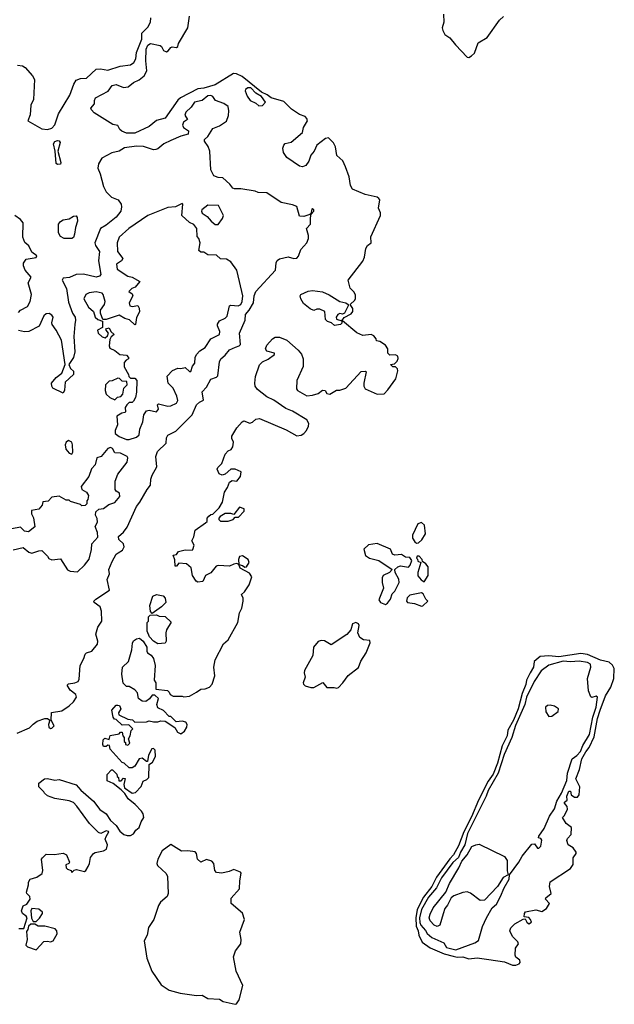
# Model space of a CAD drawing. Extents: x 2293830 to 2387798, y 66850 to 233222.
# Tile 59 of 192: x 2352770 to 2356922, y 162773 to 169641. Entities that reach past the tile are written whole.
import ezdxf

# ---------------------------------------------------------------- set-up
doc = ezdxf.new("R2010")
doc.units = 0

msp = doc.modelspace()

# ---------------------------------------------------------------- linework, layer by layer
at = {"layer": '0CON05XD'}
for points in [[(2354055, 169164.7), (2354015, 169159.7), (2353892.2, 169095), (2353875, 169080), (2353786.2, 168955), (2353725, 168937.7), (2353675, 168896), (2353575, 168849.4), (2353515, 168850.8), (2353482.7, 168862.7), (2353469.3, 168875), (2353455, 168904.2), (2353420.3, 168910.3), (2353291.2, 168991.2), (2353271.7, 169011.7), (2353267.5, 169025), (2353292.5, 169055), (2353291.7, 169078.3), (2353298.8, 169095), (2353388, 169142), (2353415, 169181.9), (2353445, 169188.2), (2353495, 169168.9), (2353527.1, 169172.9), (2353565.9, 169204.1), (2353605, 169222.5), (2353640.3, 169249.7), (2353656.9, 169285), (2353650, 169355), (2353653.6, 169436.4), (2353665, 169464.2), (2353683.8, 169475), (2353751.9, 169461.9), (2353761.2, 169455), (2353775, 169426.7), (2353795, 169416.7), (2353807, 169423), (2353825, 169447.5), (2353835, 169451.4), (2353865, 169446.5), (2353875, 169454.4), (2353880, 169475), (2353945.4, 169585), (2353955.4, 169665)], [(2355728.7, 169678.7), (2355731.5, 169625), (2355720, 169585), (2355725.6, 169565), (2355738.3, 169538.3), (2355774.2, 169514.2), (2355812.5, 169465), (2355895, 169380), (2355905, 169377.5), (2355925, 169390), (2355945, 169407.5), (2355971.2, 169478.8), (2356035, 169516.2), (2356120.9, 169639.1), (2356147.3, 169662.7)], [(2352755, 169324), (2352789.5, 169319.5), (2352807.7, 169307.7), (2352859.3, 169249.3), (2352873, 169223), (2352866.5, 169085), (2352848.9, 169045), (2352843.5, 168976.5), (2352827.5, 168935), (2352925, 168879.2), (2352965, 168874.6), (2352995, 168885.6), (2353015, 168908), (2353041.4, 168985), (2353120.9, 169115), (2353147.8, 169192.2), (2353165, 169218.8), (2353195, 169231.2), (2353235.9, 169234.1), (2353305, 169296.7), (2353335, 169298), (2353385, 169288), (2353472.1, 169317.9), (2353545, 169327.2), (2353567.8, 169342.2), (2353581.7, 169368.3), (2353585, 169412.9), (2353622.3, 169505), (2353622.7, 169547.3), (2353665, 169590), (2353684.6, 169625), (2353686.9, 169653.1)], [(2352765, 163302.5), (2352798.3, 163301.7), (2352822.5, 163375), (2352815, 163387.5), (2352790, 163405), (2352783.3, 163425), (2352795, 163460), (2352819.3, 163470.7), (2352843.3, 163505), (2352840, 163525), (2352820, 163545), (2352817.5, 163555), (2352832.5, 163605), (2352832.5, 163625), (2352843.9, 163646.1), (2352889.5, 163660.5), (2352926.7, 163685), (2352932.5, 163705), (2352922.5, 163785), (2352930, 163795), (2352955, 163820), (2353013, 163817), (2353075, 163827.5), (2353097.5, 163815), (2353117.5, 163765), (2353112.5, 163755), (2353092.5, 163745), (2353093.8, 163725), (2353104.4, 163714.4), (2353130, 163705), (2353135, 163693.3), (2353151.7, 163708.3), (2353167, 163713), (2353221.7, 163698.3), (2353233, 163707), (2353248, 163735), (2353257.5, 163755), (2353264.1, 163795.9), (2353285.7, 163824.3), (2353297.5, 163832.5), (2353355, 163842.9), (2353376.2, 163855), (2353383.8, 163885), (2353367.5, 163925), (2353375, 163942.5), (2353392.5, 163975), (2353389.3, 163979.3), (2353375, 163982.5), (2353336.2, 163963.8), (2353321.2, 163971.2), (2353258.8, 164035), (2353170, 164155), (2353145, 164180), (2353115, 164192), (2353015, 164208), (2352965, 164227.5), (2352942.5, 164245), (2352940, 164255), (2352905, 164290), (2352903.8, 164315), (2352943.8, 164345), (2352965, 164348.1), (2353015, 164336.2), (2353045, 164340.8), (2353165, 164303.8), (2353196.8, 164266.8), (2353285, 164188.8), (2353330.5, 164130.5), (2353375, 164102.5), (2353404, 164054), (2353445, 164020), (2353470.3, 163980.3), (2353497.9, 163957.9), (2353519.7, 163949.7), (2353545, 163950), (2353565, 163960.8), (2353581.9, 163988.1), (2353605.6, 164005), (2353618.1, 164045), (2353636.2, 164075), (2353631.7, 164101.7), (2353620.5, 164120.5), (2353576.4, 164166.4), (2353526.7, 164205), (2353503.8, 164243.8), (2353479.3, 164269.3), (2353422.5, 164312.5), (2353380.7, 164330.7), (2353380, 164375), (2353411.7, 164408.3), (2353418.3, 164408.3), (2353448.3, 164378.3), (2353451.7, 164361.7), (2353460, 164355), (2353461.7, 164331.7), (2353478.3, 164331.7), (2353495, 164350), (2353507, 164347), (2353497.5, 164305), (2353501.7, 164281.7), (2353555, 164246.7), (2353579.5, 164250.5), (2353617.6, 164292.4), (2353631.5, 164328.5), (2353658.9, 164341.1), (2353672, 164355), (2353673.3, 164446.7), (2353697.9, 164462.1), (2353718, 164502), (2353717.1, 164545), (2353705, 164558), (2353693.8, 164555), (2353670.2, 164509.8), (2353662.5, 164467.5), (2353655, 164466.7), (2353625, 164488.6), (2353604, 164486), (2353573.3, 164435), (2353555, 164423.3), (2353535, 164422.5), (2353500, 164455), (2353485, 164460), (2353401.7, 164551.7), (2353398.3, 164578.3), (2353385, 164580), (2353375, 164570), (2353355, 164570), (2353350, 164585), (2353353, 164617), (2353365, 164630), (2353395, 164620), (2353401.7, 164648.3), (2353465, 164660), (2353475, 164670), (2353485, 164670), (2353490, 164645), (2353500, 164635), (2353500, 164605), (2353508.3, 164598.3), (2353510, 164585), (2353525, 164580), (2353540, 164595), (2353530, 164625), (2353542.5, 164645), (2353548.3, 164681.7), (2353560, 164695), (2353531.7, 164721.7), (2353485, 164720), (2353445, 164760), (2353431.7, 164761.7), (2353423.3, 164776.7), (2353412.5, 164825), (2353445, 164860), (2353455, 164860), (2353466.4, 164856.4), (2353477.5, 164835), (2353460, 164805), (2353461.7, 164791.7), (2353525, 164762.5), (2353557, 164757), (2353575, 164740), (2353655, 164742.5), (2353675, 164750), (2353705, 164742.5), (2353735, 164742.5), (2353755, 164750), (2353787, 164747), (2353853, 164703), (2353871.9, 164671.9), (2353895, 164658.8), (2353921.2, 164678.8), (2353938, 164705), (2353940, 164725), (2353930.8, 164740.8), (2353905, 164748), (2353863, 164743), (2353825, 164780), (2353815, 164780), (2353775, 164822.5), (2353735, 164840), (2353727.5, 164865), (2353740, 164905), (2353715, 164930), (2353695, 164930), (2353676.4, 164903.6), (2353650, 164885), (2353625, 164887.5), (2353600, 164905), (2353592.5, 164945), (2353575, 164967.5), (2353535, 164990), (2353515, 164990), (2353493, 165013), (2353483.3, 165075), (2353487.5, 165125), (2353530, 165165), (2353553.3, 165245), (2353558.3, 165291.7), (2353565, 165307.5), (2353585, 165322.5), (2353607, 165327), (2353632.5, 165305), (2353657.5, 165265), (2353657.5, 165235), (2353663.3, 165225), (2353688.3, 165208.3), (2353704, 165185), (2353716.2, 165135), (2353710, 165035), (2353720, 165015), (2353721.7, 164971.7), (2353801.7, 164961.7), (2353815, 164950), (2353820, 164935), (2353843, 164923), (2353905, 164922.5), (2353917, 164917), (2353955, 164922.5), (2354005, 164950.8), (2354035, 164971.2), (2354065, 164974.2), (2354095, 164986), (2354115, 165006.7), (2354132.9, 165065), (2354126.9, 165125), (2354134.6, 165175.4), (2354193.4, 165286.6), (2354226.7, 165315), (2354294, 165435), (2354305.8, 165504.2), (2354321.2, 165535), (2354331.2, 165585), (2354330, 165605), (2354318.3, 165631.7), (2354339.5, 165650.5), (2354372.2, 165697.8), (2354390, 165755), (2354375, 165780), (2354310, 165815), (2354300, 165840), (2354287, 165847), (2354265, 165844.2), (2354235, 165829.6), (2354155.6, 165834.4), (2354141.4, 165828.6), (2354105, 165783.3), (2354067, 165763), (2354048.3, 165721.7), (2354015, 165717.5), (2354002.5, 165725), (2353976.7, 165765), (2353966.9, 165816.9), (2353936, 165846), (2353880.7, 165849.3), (2353865, 165830), (2353855, 165830), (2353853.8, 165873.8), (2353842.5, 165905), (2353865, 165910), (2353878.3, 165931.7), (2353925, 165942.5), (2353975, 165940), (2353980, 165945), (2353987.5, 165975), (2353972.5, 166005), (2353987, 166033), (2353995, 166080), (2354068.3, 166131.7), (2354078.3, 166141.7), (2354080, 166165), (2354091.7, 166178.3), (2354105, 166190), (2354118.3, 166191.7), (2354163.1, 166236.9), (2354186, 166275), (2354200, 166345), (2354221.8, 166378.2), (2354235.7, 166415), (2354253.5, 166426.5), (2354287.3, 166422.7), (2354310.8, 166455), (2354316.2, 166486.2), (2354274.1, 166505.9), (2354244.4, 166505.6), (2354205, 166471.2), (2354185, 166464), (2354163, 166473), (2354148.8, 166505), (2354152.7, 166517.3), (2354182.5, 166545), (2354205, 166610), (2354227, 166633), (2354246.4, 166643.6), (2354258.3, 166661.7), (2354263, 166693), (2354250.7, 166720.7), (2354252.5, 166735), (2354287.5, 166795), (2354323.6, 166836.4), (2354335, 166842.5), (2354376.6, 166826.6), (2354395, 166833.2), (2354420, 166855), (2354445, 166860), (2354630.6, 166780.6), (2354705, 166738.9), (2354735, 166743.1), (2354753.6, 166753.6), (2354772.5, 166775), (2354787.2, 166805), (2354788, 166825), (2354775, 166849.1), (2354675, 166910.5), (2354629.4, 166929.4), (2354545, 166988.1), (2354495, 167011.4), (2354431.7, 167061.7), (2354415.5, 167085), (2354410.9, 167105), (2354417.6, 167152.4), (2354445, 167233.8), (2354465, 167253.8), (2354505, 167272.5), (2354550, 167305), (2354550, 167315), (2354495, 167328.8), (2354487.1, 167345), (2354495, 167370), (2354536.2, 167415), (2354555, 167425.8), (2354585, 167425.7), (2354636.2, 167405), (2354715.7, 167335.7), (2354738.6, 167308.6), (2354748.9, 167275), (2354748.5, 167221.5), (2354704.2, 167125), (2354703.8, 167065), (2354708.8, 167055), (2354775, 167018), (2354815, 167021.2), (2354855, 167033.8), (2354885, 167058), (2354904.2, 167054.2), (2354915, 167032.5), (2354935, 167030), (2354983, 167057), (2355005, 167057.5), (2355048.3, 167071.7), (2355155, 167187.5), (2355185, 167190), (2355190, 167185), (2355173.3, 167105), (2355173.3, 167085), (2355183.3, 167065), (2355265, 167030), (2355315, 167031.2), (2355341.7, 167058.3), (2355396.2, 167135), (2355409.3, 167190.7), (2355407.5, 167205), (2355395, 167220), (2355375, 167220), (2355360, 167235), (2355388.3, 167241.7), (2355405, 167260), (2355411.7, 167278.3), (2355410, 167295), (2355395, 167302.5), (2355355, 167300), (2355340, 167315), (2355340, 167345), (2355325, 167370), (2355285, 167397.5), (2355261.7, 167401.7), (2355260, 167415), (2355242.5, 167435), (2355225, 167446), (2355165, 167437.5), (2355125, 167456.7), (2355025, 167540), (2355020, 167540), (2355020, 167525), (2355010, 167515), (2354968.3, 167508.3), (2354947, 167527), (2354920, 167535), (2354905, 167550), (2354900, 167605), (2354865, 167622.5), (2354845, 167622.5), (2354825, 167612.5), (2354797.5, 167625), (2354750.7, 167660.7), (2354733.6, 167693.6), (2354727.5, 167715), (2354732.5, 167725), (2354785, 167746.7), (2354815, 167751.2), (2354885, 167742.5), (2354931.2, 167721.2), (2355004.4, 167674.4), (2355047.5, 167665), (2355063.3, 167655), (2355063.8, 167645), (2355036.9, 167593.1), (2355025, 167586.2), (2355005, 167590.6), (2354991.2, 167585), (2354978.8, 167565), (2354982, 167552), (2355020, 167540), (2355036.2, 167563.8), (2355085, 167589.5), (2355096.1, 167605), (2355097.1, 167627.1), (2355076.7, 167655), (2355110, 167685), (2355115.7, 167695.7), (2355115, 167720), (2355105, 167740), (2355078.3, 167768.3), (2355063.3, 167825), (2355165, 167957.5), (2355178.8, 167985), (2355187.5, 168045), (2355199.2, 168065), (2355223.8, 168085), (2355222.7, 168127.3), (2355289.6, 168275), (2355288.9, 168295), (2355275.6, 168325.6), (2355284.1, 168384.1), (2355278.8, 168395), (2355265, 168402.9), (2355181.7, 168421.7), (2355095, 168458), (2355081.1, 168485), (2355070, 168545), (2355044.3, 168615), (2355025.6, 168655.6), (2354984.2, 168694.2), (2354975.7, 168755), (2354961.5, 168781.5), (2354926.4, 168816.4), (2354905, 168812.9), (2354844.7, 168765.3), (2354826.7, 168723.3), (2354803, 168697), (2354789.2, 168655), (2354768, 168625), (2354745, 168614.4), (2354725, 168620.6), (2354635, 168680), (2354613.1, 168715), (2354608.6, 168745), (2354613.5, 168766.5), (2354623.2, 168776.8), (2354665, 168786.9), (2354744.4, 168855), (2354750.9, 168889.1), (2354778.8, 168935), (2354775, 168952.5), (2354763.3, 168965), (2354725, 168980), (2354667.7, 169017.7), (2354615, 169069.5), (2354525, 169096.2), (2354497.8, 169117.8), (2354458.8, 169135), (2354323.8, 169245), (2354285, 169264.1), (2354264.2, 169265), (2354135, 169185.8), (2354055, 169164.7)], [(2354276.2, 167356.2), (2354303.3, 167365), (2354312, 167375), (2354306, 167455), (2354344, 167545), (2354347.1, 167585), (2354373.5, 167615), (2354403.3, 167665), (2354407.5, 167715), (2354418.6, 167745), (2354555.8, 167894.2), (2354560, 167945), (2354568.3, 167961.7), (2354585, 167972.5), (2354645, 167986), (2354684.5, 167974.5), (2354705, 167977.3), (2354717.6, 167992.4), (2354732.5, 168037.5), (2354776, 168085), (2354786.2, 168115), (2354786.2, 168135), (2354772.5, 168185), (2354800.8, 168215), (2354800.8, 168259.2), (2354806.4, 168283.6), (2354823.8, 168305), (2354823.8, 168315), (2354815, 168323.8), (2354810, 168320), (2354803, 168287), (2354797, 168283), (2354755, 168267.5), (2354725, 168270), (2354705, 168337.5), (2354675, 168350), (2354595, 168366.2), (2354495, 168434), (2354435, 168436.2), (2354415, 168446), (2354315, 168461.2), (2354269.3, 168460.7), (2354257.5, 168465), (2354236.7, 168495), (2354188, 168538), (2354155, 168540), (2354125, 168552.5), (2354104, 168595), (2354098.8, 168725), (2354086.1, 168756.1), (2354060, 168795), (2354060, 168805), (2354085, 168827.5), (2354118.3, 168881.7), (2354165, 168900), (2354215, 168933.3), (2354227.6, 168972.4), (2354230, 169005), (2354225, 169036), (2354195, 169057.5), (2354136.8, 169076.8), (2354118, 169105), (2354105, 169111.5), (2354085, 169109.5), (2354045, 169078.6), (2353990, 169065), (2353968.1, 169031.9), (2353930, 168995), (2353923.8, 168975), (2353942.5, 168945), (2353912.9, 168927.1), (2353906.7, 168905), (2353915, 168890), (2353950, 168865), (2353947, 168843), (2353895, 168828.8), (2353825, 168799.2), (2353775.9, 168774.1), (2353735, 168740), (2353720, 168735), (2353705, 168734.2), (2353635, 168755.7), (2353585, 168758.5), (2353502.2, 168747.8), (2353465, 168724.2), (2353413, 168713), (2353344.4, 168675), (2353320.8, 168635), (2353315.8, 168605), (2353332.9, 168565), (2353356.6, 168476.6), (2353375, 168440), (2353412.4, 168402.4), (2353458.8, 168385), (2353478.8, 168355), (2353481.2, 168335), (2353476.2, 168305), (2353445, 168263.3), (2353375, 168208.8), (2353334.2, 168185), (2353294.2, 168085), (2353299.2, 168065), (2353326.9, 168025), (2353321.7, 167958.3), (2353335.8, 167864.2), (2353328.1, 167851.9), (2353305, 167844.4), (2353215, 167866.9), (2353165, 167862.9), (2353117.5, 167842.5), (2353075, 167839.3), (2353067.6, 167825), (2353097, 167767), (2353110.8, 167670.8), (2353138.8, 167595), (2353158.1, 167565), (2353160.8, 167545), (2353154.4, 167515), (2353148.2, 167431.8), (2353156.1, 167323.9), (2353146.2, 167285), (2353113.3, 167235), (2353125, 167207.5), (2353145, 167190), (2353146.7, 167165), (2353088, 167112), (2353084.3, 167055.7), (2353075, 167036.7), (2353001.4, 167071.4), (2352993.9, 167083.9), (2352992.9, 167105), (2353025.7, 167145), (2353065.6, 167175), (2353088, 167235), (2353061.5, 167405), (2353025.8, 167475.8), (2352996.9, 167515), (2352994.3, 167525.7), (2353004, 167565), (2352995, 167580), (2352975, 167591.2), (2352955, 167588.8), (2352938.8, 167575), (2352905.9, 167504.1), (2352835, 167465.6), (2352805, 167462.9), (2352762.5, 167472.5)], [(2354440.5, 169040.5), (2354465, 169043.3), (2354487.5, 169065), (2354458.2, 169105), (2354418.3, 169128.3), (2354385, 169166.5), (2354363.8, 169166.2), (2354347.3, 169155), (2354344.5, 169145), (2354358, 169108), (2354378.5, 169078.5), (2354418.8, 169058.8), (2354440.5, 169040.5)], [(2353035, 168630), (2353025, 168637.5), (2353017.5, 168725), (2353006, 168775), (2353015, 168792), (2353035, 168797.5), (2353046.1, 168796.1), (2353052.9, 168785), (2353036.2, 168725), (2353057.5, 168645), (2353055, 168633.8), (2353035, 168630)], [(2353515, 166712), (2353535, 166713.8), (2353585, 166728), (2353604, 166745), (2353610, 166785), (2353630, 166835), (2353636.1, 166883.9), (2353655, 166912.5), (2353675, 166916.7), (2353725, 166906.2), (2353738.8, 166925), (2353732.5, 166955), (2353738.3, 166961.7), (2353805, 166944.2), (2353825, 166946.7), (2353865, 166966.2), (2353874.3, 166985), (2353868.6, 167015), (2353841.1, 167071.1), (2353806.7, 167105), (2353800, 167155), (2353836.7, 167195), (2353875, 167210), (2353895, 167207.5), (2353925, 167216), (2353955, 167186.7), (2353965, 167186.7), (2353976.9, 167225), (2353992.5, 167245), (2353995.6, 167285), (2354004.6, 167305.4), (2354028.5, 167331.5), (2354064.4, 167355), (2354105.3, 167414.7), (2354165, 167446.2), (2354168.1, 167465), (2354150.8, 167505), (2354151.7, 167518.3), (2354165, 167541.2), (2354205, 167558.6), (2354217.8, 167572.2), (2354234.2, 167645.8), (2354245, 167650), (2354295, 167644.2), (2354313.8, 167655), (2354323.1, 167675), (2354328.9, 167715), (2354305.8, 167815), (2354287.5, 167895), (2354245, 167952.5), (2354215, 167970), (2354173, 167973), (2354145, 167997.5), (2354085, 168000), (2354055, 168020), (2354035, 168020), (2354021.7, 168031.7), (2354030, 168085), (2354020, 168115), (2354008.3, 168128.3), (2354007.5, 168185), (2353985, 168212.5), (2353957, 168227), (2353903.3, 168275), (2353910, 168355), (2353905, 168360), (2353857.5, 168335), (2353805, 168330.8), (2353665, 168275.7), (2353532, 168185), (2353465, 168123.3), (2353451.4, 168085), (2353454, 168025), (2353490, 167975), (2353481.2, 167958.8), (2353446.7, 167935), (2353450.5, 167900.5), (2353525, 167852), (2353555, 167844), (2353610, 167815), (2353575.7, 167774.3), (2353553.3, 167765), (2353533.3, 167745), (2353555, 167730), (2353560, 167715), (2353533.6, 167666.4), (2353540, 167645), (2353555, 167641.2), (2353595, 167647.5), (2353605, 167630), (2353606.8, 167603.2), (2353586.6, 167563.4), (2353580, 167515), (2353575, 167512.5), (2353537, 167547), (2353505, 167556.7), (2353465, 167580), (2353375, 167548.8), (2353350.7, 167550.7), (2353334, 167595), (2353333.8, 167615), (2353363.3, 167655), (2353366.2, 167675), (2353353.3, 167725), (2353345, 167733.3), (2353305, 167742.5), (2353255, 167736), (2353231.2, 167725), (2353218.8, 167695), (2353250, 167635), (2353285.6, 167605.6), (2353298.1, 167565), (2353315, 167550.6), (2353347.5, 167537.5), (2353348.8, 167495), (2353313.5, 167476.5), (2353318, 167455), (2353345, 167430), (2353367.5, 167422.5), (2353383.3, 167435), (2353390, 167455), (2353373.3, 167475), (2353372.5, 167485), (2353395, 167492.5), (2353406.7, 167466.7), (2353430, 167445), (2353410, 167430), (2353399.5, 167410.5), (2353394.3, 167365), (2353400.3, 167350.3), (2353435, 167332.5), (2353470, 167305), (2353515, 167300), (2353530, 167285), (2353530, 167275), (2353513.6, 167266.4), (2353500.5, 167249.5), (2353500, 167220), (2353530, 167165), (2353531.7, 167151.7), (2353545, 167140), (2353575, 167140), (2353587.5, 167125), (2353586.1, 167043.9), (2353580, 167005), (2353565, 166980), (2353555, 166970), (2353535, 166970), (2353517.5, 166955), (2353507.5, 166935), (2353510, 166905), (2353505, 166900), (2353483, 166897), (2353447.5, 166875), (2353452.5, 166815), (2353437.5, 166775), (2353437.5, 166755), (2353465, 166732.5), (2353515, 166712)], [(2354155, 168213.3), (2354186.2, 168255), (2354192.5, 168275), (2354157.5, 168345), (2354085, 168346.7), (2354042, 168315), (2354038.8, 168305), (2354045, 168292.5), (2354078.3, 168268.3), (2354107.5, 168235), (2354135, 168213.3), (2354155, 168213.3)], [(2352762.3, 167597.7), (2352776.7, 167615), (2352825, 167641.2), (2352844.4, 167675), (2352852.5, 167725), (2352828.8, 167805), (2352850.8, 167845), (2352808.5, 167895), (2352796.5, 167925), (2352796.4, 167943.6), (2352815, 167970.8), (2352885, 167982.5), (2352890, 167995), (2352855, 168020), (2352835, 168063.8), (2352807.3, 168087.3), (2352791.4, 168125), (2352794.1, 168224.1), (2352776.9, 168246.9), (2352736.2, 168275)], [(2353135, 168114), (2353080, 168115), (2353055, 168128.8), (2353040.8, 168155), (2353042.2, 168215), (2353055, 168232.9), (2353075, 168244.4), (2353115, 168251.4), (2353145, 168270), (2353163.8, 168273.8), (2353171.2, 168261.2), (2353172.9, 168235), (2353158.9, 168191.1), (2353154, 168145), (2353145, 168122.5), (2353135, 168114)], [(2352752, 164665), (2352838.3, 164701.7), (2352864.2, 164725.8), (2352892.3, 164747.7), (2352945, 164766.7), (2352965, 164767.5), (2352980, 164755), (2352971.2, 164725), (2352973.8, 164705), (2352985, 164696.2), (2352995, 164698), (2353010, 164715), (2352990, 164755), (2352991.7, 164808.3), (2353065, 164820), (2353115.7, 164854.3), (2353145, 164883.3), (2353166, 164915), (2353162.5, 164935), (2353123, 164963), (2353100.7, 164999.3), (2353111.2, 165008.8), (2353155, 165014.4), (2353178, 165025), (2353185, 165040), (2353193.3, 165136.7), (2353218.8, 165185), (2353226.7, 165215), (2353236.1, 165223.9), (2353275, 165235.6), (2353313.6, 165285), (2353316.5, 165305), (2353301.5, 165355), (2353315.7, 165404.3), (2353343.8, 165445), (2353341.4, 165515), (2353331.1, 165545), (2353291.2, 165575), (2353288.8, 165585), (2353301.1, 165598.9), (2353397.7, 165662.3), (2353381.2, 165735), (2353397.5, 165775), (2353393.3, 165805), (2353415, 165862.5), (2353445, 165912.5), (2353458.3, 165921.7), (2353488.3, 165941.7), (2353500, 165965), (2353494, 165985), (2353463.3, 166015), (2353460, 166035), (2353494.3, 166065.7), (2353519.7, 166100.3), (2353585, 166246.2), (2353610, 166275), (2353659.4, 166365), (2353684.3, 166395), (2353685.6, 166435), (2353694.2, 166464.2), (2353728.3, 166521.7), (2353720, 166595), (2353731.7, 166628.3), (2353793.6, 166686.4), (2353796.2, 166725), (2353805, 166743.3), (2353859.4, 166770.6), (2353975, 166883.8), (2354005, 166953.8), (2354025, 166973.8), (2354052.5, 166987.5), (2354044.5, 167045.5), (2354075, 167076.7), (2354105.7, 167134.3), (2354145, 167148.1), (2354153, 167157), (2354164.4, 167255.6), (2354174, 167275), (2354205, 167300.8), (2354235, 167337.5), (2354276.2, 167356.2)], [(2353435, 166990), (2353453, 167007), (2353476.2, 167013.8), (2353490.7, 167029.3), (2353498.3, 167071.7), (2353520, 167095), (2353518.3, 167118.3), (2353485, 167120), (2353468.3, 167138.3), (2353455, 167140), (2353417, 167123), (2353395, 167120), (2353370, 167095), (2353367.5, 167055), (2353375, 167030), (2353400, 167005), (2353435, 166990)], [(2353135, 166610), (2353142.5, 166625), (2353140, 166675), (2353133.3, 166695), (2353110, 166705), (2353093.8, 166695), (2353088.8, 166675), (2353093.3, 166645), (2353115, 166617.5), (2353135, 166610)], [(2353175, 165790), (2353223.8, 165835), (2353255, 165877.5), (2353271.2, 165945), (2353274.1, 165985.9), (2353315, 166032.5), (2353314, 166065), (2353297.5, 166105), (2353312.5, 166135), (2353311.7, 166161.7), (2353300, 166185), (2353301.7, 166208.3), (2353323, 166227), (2353355, 166232.5), (2353391.7, 166258.3), (2353435, 166273.3), (2353470, 166315), (2353468.3, 166338.3), (2353445, 166352.5), (2353437.5, 166365), (2353437, 166423), (2353455, 166470), (2353520.8, 166555), (2353525.6, 166585), (2353520, 166595), (2353475, 166617.5), (2353435, 166620), (2353419.3, 166649.3), (2353405, 166656.7), (2353385, 166650), (2353340, 166595), (2353310, 166585), (2353297.5, 166535), (2353271.7, 166508.3), (2353253.3, 166455), (2353200, 166385), (2353203.6, 166363.6), (2353236.4, 166346.4), (2353251.7, 166321.7), (2353247, 166293), (2353240, 166285), (2353240, 166265), (2353228.3, 166251.7), (2353205, 166250), (2353195, 166260), (2353125, 166280), (2353115, 166290), (2353095, 166290), (2353047, 166317), (2352995, 166310), (2352968.3, 166281.7), (2352931.7, 166278.3), (2352927.5, 166255), (2352905, 166227.5), (2352851.7, 166218.3), (2352852.5, 166195), (2352866.2, 166166.2), (2352877, 166103), (2352831.7, 166068.3), (2352805, 166073.8), (2352775, 166100), (2352715, 166090)], [(2354225, 166142.5), (2354260, 166155), (2354275, 166170), (2354298.3, 166171.7), (2354338.3, 166211.7), (2354338.3, 166228.3), (2354305, 166240), (2354265, 166190), (2354245, 166197.5), (2354205, 166196.2), (2354170, 166175), (2354160, 166165), (2354160, 166155), (2354173, 166143), (2354225, 166142.5)], [(2355540.7, 165990.7), (2355555, 165992.5), (2355577.3, 166012.7), (2355603.3, 166055), (2355597.5, 166115), (2355575, 166133.3), (2355550, 166125), (2355512.5, 166045), (2355512.5, 166025), (2355528.3, 165998.3), (2355540.7, 165990.7)], [(2352725, 165942.5), (2352795, 165960), (2352835, 165926), (2352855, 165918.8), (2352905, 165936.7), (2352925, 165937.5), (2352965, 165900), (2352973.6, 165883.6), (2352995, 165872.5), (2353055, 165880), (2353105, 165802.5), (2353123.6, 165793.6), (2353175, 165790)], [(2355325, 165562.7), (2355339.2, 165570.8), (2355360, 165600), (2355371.8, 165635), (2355388.9, 165655), (2355420, 165715), (2355418.5, 165738.5), (2355392.5, 165785), (2355390, 165805), (2355410, 165825), (2355428.3, 165831.7), (2355485, 165822.5), (2355497.5, 165835), (2355507.5, 165867.5), (2355495, 165890), (2355463, 165893), (2355435, 165910), (2355390, 165905), (2355373.9, 165913.9), (2355358.3, 165948.3), (2355265, 165986.2), (2355205, 165977.5), (2355173, 165947), (2355185, 165903.3), (2355213.3, 165885), (2355277.7, 165867.7), (2355370, 165805), (2355352.5, 165785), (2355308, 165765), (2355301.2, 165748.8), (2355300.8, 165715), (2355309.5, 165675), (2355277.1, 165595), (2355290, 165575), (2355325, 165562.7)], [(2354341.8, 165821.8), (2354355, 165824.5), (2354371.5, 165855), (2354366.6, 165876.6), (2354325, 165900.8), (2354305, 165895.8), (2354297.1, 165875), (2354300, 165840), (2354325, 165834), (2354341.8, 165821.8)], [(2355595, 165720), (2355622, 165765), (2355622.5, 165825), (2355606.4, 165846.4), (2355581.7, 165861.7), (2355580, 165875), (2355558.3, 165898.3), (2355545, 165900), (2355540, 165885), (2355548.3, 165878.3), (2355550, 165865), (2355570, 165855), (2355550, 165785), (2355550.7, 165760.7), (2355573.6, 165733.6), (2355595, 165720)], [(2353695, 165500), (2353683, 165513), (2353680, 165555), (2353700.3, 165619.7), (2353725, 165632.5), (2353772.3, 165622.3), (2353786.7, 165605), (2353790, 165575), (2353760, 165545), (2353695, 165500)], [(2355575, 165551.2), (2355585, 165553.3), (2355620, 165585), (2355605, 165600), (2355587.5, 165635), (2355575, 165642.5), (2355495, 165626.7), (2355475, 165607.5), (2355471.2, 165585), (2355477.5, 165575), (2355527.5, 165567.5), (2355575, 165551.2)], [(2353735, 165287.5), (2353705, 165306.7), (2353677.5, 165335), (2353660, 165375), (2353660, 165435), (2353670, 165445), (2353670, 165475), (2353681.7, 165488.3), (2353725, 165490), (2353745, 165480), (2353787, 165477), (2353828.3, 165438.3), (2353796.2, 165385), (2353791.2, 165365), (2353792.5, 165305), (2353785, 165292.5), (2353735, 165287.5)], [(2354985, 164977.5), (2354995, 164982.5), (2355027.5, 165015), (2355064.1, 165065.9), (2355136.9, 165123.1), (2355153, 165167), (2355188.8, 165225), (2355216.7, 165295), (2355215, 165310), (2355170, 165315), (2355145, 165332.5), (2355130, 165365), (2355140, 165415), (2355135, 165427.5), (2355116.1, 165436.1), (2355095, 165427.5), (2355082.5, 165385), (2355055, 165353.3), (2354945, 165280), (2354899.3, 165309.3), (2354875, 165310), (2354855, 165302.5), (2354821.2, 165265), (2354816.7, 165205), (2354759.4, 165100.6), (2354756.9, 165085), (2354764.1, 165054.1), (2354750, 165015), (2354751.4, 165005), (2354763.8, 164995), (2354803.4, 164983.4), (2354825, 164983.8), (2354886.7, 165016.7), (2354915, 164982.5), (2354965, 164983.3), (2354985, 164977.5)], [(2356235, 163044.7), (2356258, 163055), (2356264, 163065), (2356261.2, 163081.2), (2356235, 163101.2), (2356229.2, 163115), (2356231.2, 163165), (2356253.3, 163195), (2356248, 163208), (2356210, 163245), (2356192.5, 163285), (2356198.8, 163305), (2356227.5, 163335), (2356285, 163367.5), (2356298.3, 163368.3), (2356310, 163345), (2356324.2, 163334.2), (2356342.5, 163345), (2356337.5, 163365), (2356325, 163377.5), (2356293, 163383), (2356293.6, 163406.4), (2356302, 163418), (2356375, 163430.9), (2356415, 163420.5), (2356448.4, 163441.6), (2356468.8, 163475), (2356440.6, 163505), (2356442.9, 163515), (2356480.8, 163545), (2356470.3, 163595), (2356473.8, 163626.2), (2356615, 163720), (2356635, 163748.8), (2356635.6, 163795), (2356654.4, 163825), (2356654.4, 163835), (2356635, 163864), (2356600, 163885), (2356590, 163915), (2356595, 163930), (2356621.7, 163958.3), (2356622.5, 164005), (2356585, 164033.8), (2356560, 164075), (2356575, 164090), (2356594.5, 164135), (2356592.7, 164152.7), (2356573.8, 164175), (2356573.9, 164183.9), (2356592.5, 164197.5), (2356590, 164225), (2356605, 164258.8), (2356615, 164260), (2356620, 164235), (2356642.9, 164217.1), (2356665, 164217.8), (2356675.4, 164235), (2356680.8, 164290.8), (2356654, 164345), (2356678.6, 164411.4), (2356694.3, 164485), (2356722.3, 164535), (2356747, 164563), (2356781.1, 164638.9), (2356805, 164766.7), (2356822.9, 164825), (2356861.1, 164925), (2356898.1, 164985), (2356919.4, 165045), (2356921.9, 165115), (2356909.2, 165139.2), (2356885, 165158.6), (2356826.1, 165173.9), (2356735, 165212.5), (2356688.8, 165218.8), (2356535, 165197.5), (2356465, 165204.2), (2356405, 165198.5), (2356361.1, 165165), (2356358.6, 165125), (2356335.4, 165084.6), (2356309.7, 165035), (2356305, 165003.8), (2356278.1, 164941.9), (2356250.7, 164835), (2356216.9, 164755), (2356178.8, 164685), (2356174.6, 164645), (2356139.1, 164575), (2356107, 164455), (2356075, 164378.5), (2356040.8, 164329.2), (2355972.8, 164197.2), (2355925, 164081.2), (2355870.9, 163975), (2355835, 163877.8), (2355800, 163815), (2355773.2, 163786.8), (2355680.4, 163659.6), (2355663.7, 163626.3), (2355647.6, 163595), (2355590.6, 163519.4), (2355546, 163435), (2355535.8, 163375), (2355538.6, 163318.6), (2355553, 163285), (2355557, 163255), (2355581.2, 163205), (2355635, 163165.7), (2355733.9, 163123.9), (2355797.5, 163107.5), (2355825, 163101.5), (2355865, 163104.8), (2355905, 163091), (2355965, 163096.3), (2356045, 163085.3), (2356155, 163068.7), (2356212, 163045), (2356235, 163044.7)], [(2355815, 163151.9), (2355948.3, 163201.7), (2355973, 163217), (2356002.3, 163315), (2356029.2, 163375), (2356070, 163445), (2356098.3, 163471.7), (2356127.2, 163525), (2356153.7, 163586.3), (2356188, 163645), (2356190, 163675), (2356256.1, 163763.9), (2356278.1, 163805), (2356345, 163890), (2356365, 163891.4), (2356385, 163862.5), (2356395, 163861.9), (2356409.5, 163875), (2356416.8, 163916.8), (2356409.5, 163929.5), (2356392.5, 163935), (2356394.2, 163945), (2356431.9, 163998.1), (2356469.5, 164085), (2356505, 164135.7), (2356520.1, 164189.9), (2356552.4, 164245), (2356589.2, 164335), (2356595.7, 164385.7), (2356627.5, 164485), (2356661.2, 164508.8), (2356685, 164535.8), (2356702.5, 164577.5), (2356749.3, 164655), (2356770.7, 164775), (2356795.1, 164845), (2356803.3, 164915), (2356795, 164923.3), (2356765, 164913.3), (2356757, 164917), (2356740.5, 164960.5), (2356734.1, 165045), (2356758.6, 165125), (2356755, 165145.4), (2356735, 165156.7), (2356677.2, 165167.2), (2356615, 165162.4), (2356565, 165167.2), (2356465, 165137.6), (2356411.8, 165098.2), (2356361.3, 165025), (2356308.8, 164915), (2356296.7, 164863.3), (2356231.7, 164718.3), (2356207, 164635), (2356153, 164515), (2356110.5, 164385), (2356040.8, 164265), (2356026.2, 164223.8), (2355896.1, 163965), (2355878.2, 163885), (2355847.6, 163835), (2355834, 163796), (2355795, 163762), (2355715, 163654), (2355680.2, 163585), (2355625, 163520.7), (2355574.8, 163435), (2355561.7, 163375), (2355564, 163344), (2355571.2, 163325), (2355602.9, 163287.1), (2355615.7, 163265.7), (2355648.5, 163238.5), (2355732.4, 163202.4), (2355749.8, 163169.8), (2355815, 163151.9)], [(2356465, 164780), (2356485, 164782.5), (2356530, 164815), (2356532.5, 164835), (2356505, 164852.5), (2356475, 164860), (2356455, 164857.5), (2356442.5, 164845), (2356443, 164813), (2356465, 164780)], [(2354275, 162772.7), (2354285, 162775.5), (2354303.2, 162805), (2354328.4, 162905), (2354281.8, 163005), (2354263.1, 163105), (2354276.9, 163145), (2354313.5, 163195), (2354315.7, 163225.7), (2354307.5, 163275), (2354340, 163365), (2354325, 163407.5), (2354247.5, 163475), (2354247, 163513), (2354305, 163577.5), (2354307.1, 163635), (2354317.7, 163687.7), (2354312.5, 163695), (2354265, 163712.5), (2354231.7, 163698.3), (2354181.7, 163688.3), (2354145, 163693.3), (2354133.8, 163705), (2354125.5, 163755.5), (2354111.1, 163771.1), (2354075, 163782.2), (2354035, 163764.4), (2354011.1, 163785), (2354004.4, 163825), (2353995.5, 163835.5), (2353945, 163842.7), (2353900.3, 163840.3), (2353825, 163887.5), (2353765, 163843.3), (2353735.8, 163784.2), (2353728, 163755), (2353731.7, 163741.7), (2353793.3, 163685), (2353803.3, 163665), (2353806, 163545), (2353800, 163525), (2353753.3, 163485), (2353738.8, 163461.2), (2353706.2, 163365), (2353670.5, 163309.5), (2353660.8, 163255), (2353640, 163215), (2353658.1, 163095), (2353692.9, 163002.9), (2353757.9, 162907.9), (2353815, 162870.6), (2353891.3, 162851.3), (2354005, 162834.2), (2354045, 162837.1), (2354085, 162814.3), (2354165, 162808.5), (2354191.1, 162791.1), (2354275, 162772.7)], [(2355685, 163314.3), (2355665, 163324.3), (2355635, 163356), (2355629.1, 163375), (2355635, 163401.2), (2355657.1, 163445), (2355746.2, 163555), (2355770.5, 163615), (2355836, 163724), (2355857.7, 163772.3), (2355895.6, 163814.4), (2355927.1, 163872.9), (2355955, 163886), (2355979.3, 163889.3), (2356154.1, 163804.1), (2356174.2, 163775), (2356174.7, 163704.7), (2356181.2, 163675), (2356145, 163656.7), (2356106.2, 163593.8), (2356015, 163499.2), (2355985, 163496.7), (2355918.8, 163548.8), (2355895, 163558), (2355865, 163552.9), (2355801.7, 163528.3), (2355783.8, 163515), (2355758, 163465), (2355738.6, 163441.4), (2355726.4, 163403.6), (2355704.2, 163325.8), (2355685, 163314.3)], [(2352885, 163350), (2352907.5, 163372.5), (2352930, 163405), (2352930, 163415), (2352905, 163436.2), (2352855, 163440), (2352848.8, 163425), (2352853.6, 163373.6), (2352865, 163350), (2352885, 163350)], [(2352885, 163152.5), (2352940, 163210), (2352965, 163214.2), (2352985, 163207.5), (2353005, 163215.8), (2353031.8, 163265), (2353028.5, 163285), (2353018.2, 163298.2), (2352945, 163318), (2352898.3, 163318.3), (2352875, 163332.5), (2352848.3, 163331.7), (2352831.7, 163318.3), (2352827.5, 163295), (2352818.3, 163281.7), (2352822.5, 163225), (2352813.3, 163185), (2352825, 163172.5), (2352885, 163152.5)]]:
    msp.add_lwpolyline(points, dxfattribs=at)

doc.saveas('drawing.dxf')
